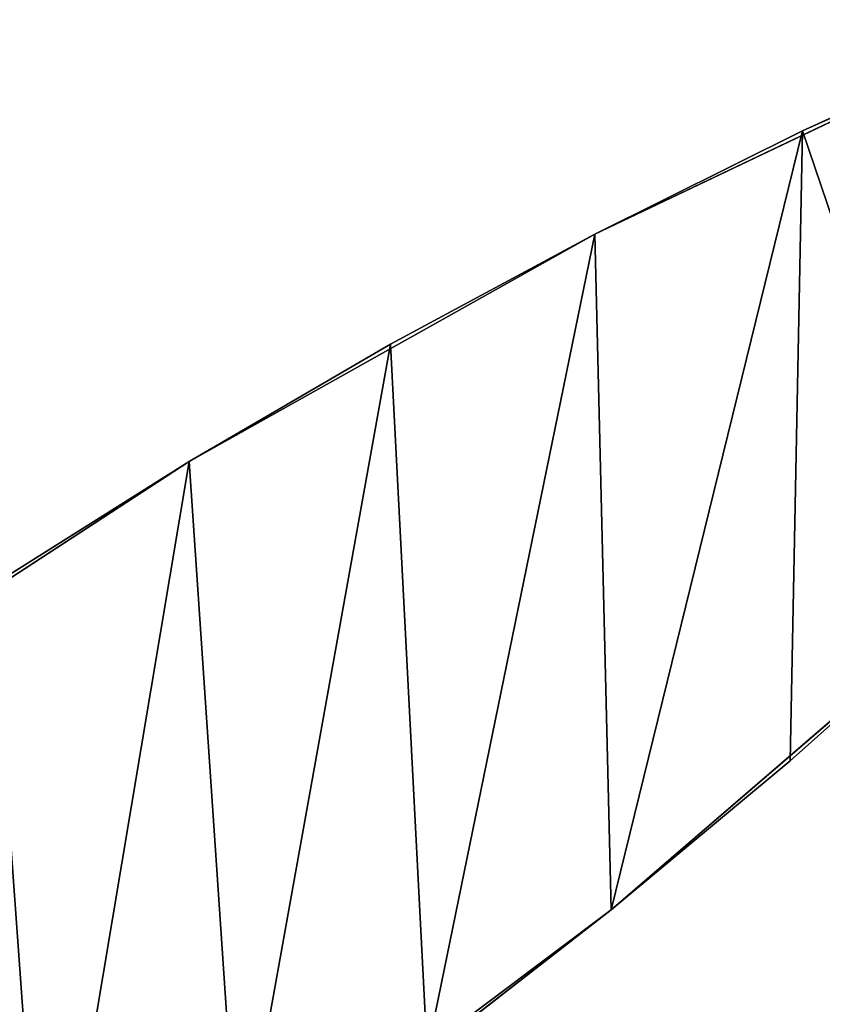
# Model space of a CAD drawing. Extents: x -548 to 548, y -320 to 320.
# Tile 192 of 256: x 0 to 176, y -11 to 204. Entities that reach past the tile are written whole.
import ezdxf

# ---------------------------------------------------------------- set-up
doc = ezdxf.new("R2010")
doc.units = 0
doc.header["$LTSCALE"] = 25.4
doc.layers.get('0').update_dxf_attribs({"color": 13, "linetype": 'CONTINUOUS'})
doc.layers.add('METAL', color=250, linetype='CONTINUOUS')
doc.layers.add('PLANT', color=93, linetype='CONTINUOUS')

msp = doc.modelspace()

# ---------------------------------------------------------------- linework, layer by layer
at = {"color": 0}
for p, q in [((217.59, 200.81, 1989), (171.55, 179.81, 1989)), ((171.55, 179.81, 1992), (217.59, 200.81, 1992)), ((217.59, 200.81, 1992), (171.55, 179.81, 1992)), ((171.55, 179.81, 1989), (217.59, 200.81, 1989)), ((217.59, 200.81, 14), (171.55, 179.81, 14)), ((171.55, 179.81, 17), (217.59, 200.81, 17)), ((171.55, 179.81, 14), (217.59, 200.81, 14)), ((217.59, 200.81, 17), (171.55, 179.81, 17)), ((171.55, 179.81, 1989), (126.11, 157.24, 1989)), ((126.11, 157.24, 1992), (171.55, 179.81, 1992)), ((171.55, 179.81, 1992), (126.11, 157.24, 1992)), ((126.11, 157.24, 1989), (171.55, 179.81, 1989)), ((171.55, 179.81, 14), (126.11, 157.24, 14)), ((126.11, 157.24, 17), (171.55, 179.81, 17)), ((126.11, 157.24, 14), (171.55, 179.81, 14)), ((171.55, 179.81, 17), (126.11, 157.24, 17)), ((171.55, 179.81, 1992), (171.55, 179.81, 1989)), ((171.55, 179.81, 1992), (171.55, 179.81, 1989)), ((171.55, 179.81, 14), (171.55, 179.81, 17)), ((171.55, 179.81, 14), (171.55, 179.81, 17)), ((126.11, 157.24, 1989), (81.35, 133.12, 1989)), ((81.35, 133.12, 1992), (126.11, 157.24, 1992)), ((126.11, 157.24, 1992), (81.35, 133.12, 1992)), ((81.35, 133.12, 1989), (126.11, 157.24, 1989)), ((126.11, 157.24, 14), (81.35, 133.12, 14)), ((81.35, 133.12, 17), (126.11, 157.24, 17)), ((81.35, 133.12, 14), (126.11, 157.24, 14)), ((126.11, 157.24, 17), (81.35, 133.12, 17)), ((126.11, 157.24, 1992), (126.11, 157.24, 1989)), ((126.11, 157.24, 1992), (126.11, 157.24, 1989)), ((126.11, 157.24, 14), (126.11, 157.24, 17)), ((126.11, 157.24, 14), (126.11, 157.24, 17)), ((81.35, 133.12, 1989), (37.34, 107.48, 1989)), ((37.34, 107.48, 1992), (81.35, 133.12, 1992)), ((81.35, 133.12, 1992), (37.34, 107.48, 1992)), ((37.34, 107.48, 1989), (81.35, 133.12, 1989)), ((81.35, 133.12, 14), (37.34, 107.48, 14)), ((37.34, 107.48, 17), (81.35, 133.12, 17)), ((37.34, 107.48, 14), (81.35, 133.12, 14)), ((81.35, 133.12, 17), (37.34, 107.48, 17)), ((81.35, 133.12, 1992), (81.35, 133.12, 1989)), ((81.35, 133.12, 1992), (81.35, 133.12, 1989)), ((81.35, 133.12, 14), (81.35, 133.12, 17)), ((81.35, 133.12, 14), (81.35, 133.12, 17)), ((37.34, 107.48, 1989), (-5.84, 80.36, 1989)), ((-5.84, 80.36, 1992), (37.34, 107.48, 1992)), ((37.34, 107.48, 1992), (-5.84, 80.36, 1992)), ((-5.84, 80.36, 1989), (37.34, 107.48, 1989)), ((37.34, 107.48, 14), (-5.84, 80.36, 14)), ((-5.84, 80.36, 17), (37.34, 107.48, 17)), ((-5.84, 80.36, 14), (37.34, 107.48, 14)), ((37.34, 107.48, 17), (-5.84, 80.36, 17)), ((37.34, 107.48, 1992), (37.34, 107.48, 1989)), ((37.34, 107.48, 1992), (37.34, 107.48, 1989)), ((37.34, 107.48, 14), (37.34, 107.48, 17)), ((37.34, 107.48, 14), (37.34, 107.48, 17)), ((206.79, 75.85, 1992), (168.81, 42.04, 1992)), ((168.81, 42.04, 1989), (206.79, 75.85, 1989)), ((168.81, 42.04, 1992), (206.79, 75.85, 1992)), ((206.79, 75.85, 1989), (168.81, 42.04, 1989)), ((206.79, 75.85, 17), (168.81, 42.04, 17)), ((168.81, 42.04, 14), (206.79, 75.85, 14)), ((206.79, 75.85, 14), (168.81, 42.04, 14)), ((168.81, 42.04, 17), (206.79, 75.85, 17)), ((168.81, 42.04, 1992), (129.66, 9.45, 1992)), ((129.66, 9.45, 1989), (168.81, 42.04, 1989)), ((129.66, 9.45, 1992), (168.81, 42.04, 1992)), ((168.81, 42.04, 1989), (129.66, 9.45, 1989)), ((168.81, 42.04, 17), (129.66, 9.45, 17)), ((129.66, 9.45, 14), (168.81, 42.04, 14)), ((168.81, 42.04, 14), (129.66, 9.45, 14)), ((129.66, 9.45, 17), (168.81, 42.04, 17)), ((168.81, 42.04, 1992), (168.81, 42.04, 1989)), ((168.81, 42.04, 1992), (168.81, 42.04, 1989)), ((168.81, 42.04, 14), (168.81, 42.04, 17)), ((168.81, 42.04, 14), (168.81, 42.04, 17)), ((129.66, 9.45, 1992), (89.41, -21.84, 1992)), ((89.41, -21.84, 1989), (129.66, 9.45, 1989)), ((89.41, -21.84, 1992), (129.66, 9.45, 1992)), ((129.66, 9.45, 1989), (89.41, -21.84, 1989)), ((129.66, 9.45, 17), (89.41, -21.84, 17)), ((89.41, -21.84, 14), (129.66, 9.45, 14)), ((129.66, 9.45, 14), (89.41, -21.84, 14)), ((89.41, -21.84, 17), (129.66, 9.45, 17)), ((129.66, 9.45, 1992), (129.66, 9.45, 1989)), ((129.66, 9.45, 1992), (129.66, 9.45, 1989)), ((129.66, 9.45, 14), (129.66, 9.45, 17)), ((129.66, 9.45, 14), (129.66, 9.45, 17))]:
    msp.add_line(p, q, dxfattribs=at)
at = {"layer": 'PLANT', "color": 0}
for p, q in [((217.59, 200.81, 1003), (126.11, 157.24, 1003)), ((126.11, 157.24, 1989), (217.59, 200.81, 1003)), ((217.59, 200.81, 17), (126.11, 157.24, 17)), ((126.11, 157.24, 1003), (217.59, 200.81, 17)), ((126.11, 157.24, 1989), (217.59, 200.81, 1003)), ((126.11, 157.24, 1989), (217.59, 200.81, 1989)), ((126.11, 157.24, 1003), (217.59, 200.81, 17)), ((217.59, 200.81, 1003), (126.11, 157.24, 1003)), ((126.11, 157.24, 1003), (37.34, 107.48, 1003)), ((37.34, 107.48, 1989), (126.11, 157.24, 1003)), ((126.11, 157.24, 17), (37.34, 107.48, 17)), ((37.34, 107.48, 1003), (126.11, 157.24, 17)), ((37.34, 107.48, 1989), (126.11, 157.24, 1003)), ((37.34, 107.48, 1989), (126.11, 157.24, 1989)), ((37.34, 107.48, 1003), (126.11, 157.24, 17)), ((126.11, 157.24, 1003), (37.34, 107.48, 1003)), ((126.11, 157.24, 1003), (126.11, 157.24, 1989)), ((126.11, 157.24, 17), (126.11, 157.24, 1003)), ((126.11, 157.24, 1003), (126.11, 157.24, 1989)), ((126.11, 157.24, 17), (126.11, 157.24, 1003)), ((37.34, 107.48, 1003), (-48.11, 51.8, 1003)), ((-48.11, 51.8, 1989), (37.34, 107.48, 1003)), ((37.34, 107.48, 17), (-48.11, 51.8, 17)), ((-48.11, 51.8, 1003), (37.34, 107.48, 17)), ((-48.11, 51.8, 1989), (37.34, 107.48, 1003)), ((-48.11, 51.8, 1989), (37.34, 107.48, 1989)), ((-48.11, 51.8, 1003), (37.34, 107.48, 17)), ((37.34, 107.48, 1003), (-48.11, 51.8, 1003)), ((37.34, 107.48, 1003), (37.34, 107.48, 1989)), ((37.34, 107.48, 17), (37.34, 107.48, 1003)), ((37.34, 107.48, 1003), (37.34, 107.48, 1989)), ((37.34, 107.48, 17), (37.34, 107.48, 1003)), ((129.66, 9.45, 1003), (206.79, 75.85, 1003)), ((206.79, 75.85, 1989), (129.66, 9.45, 1003)), ((129.66, 9.45, 17), (206.79, 75.85, 17)), ((206.79, 75.85, 1003), (129.66, 9.45, 17)), ((206.79, 75.85, 1989), (129.66, 9.45, 1003)), ((206.79, 75.85, 1989), (129.66, 9.45, 1989)), ((206.79, 75.85, 1003), (129.66, 9.45, 17)), ((129.66, 9.45, 1003), (206.79, 75.85, 1003)), ((48.11, -51.8, 1003), (129.66, 9.45, 1003)), ((129.66, 9.45, 1989), (48.11, -51.8, 1003)), ((48.11, -51.8, 17), (129.66, 9.45, 17)), ((129.66, 9.45, 1003), (48.11, -51.8, 17)), ((129.66, 9.45, 1989), (48.11, -51.8, 1003)), ((129.66, 9.45, 1989), (48.11, -51.8, 1989)), ((129.66, 9.45, 1003), (48.11, -51.8, 17)), ((48.11, -51.8, 1003), (129.66, 9.45, 1003)), ((129.66, 9.45, 1003), (129.66, 9.45, 1989)), ((129.66, 9.45, 17), (129.66, 9.45, 1003)), ((129.66, 9.45, 1003), (129.66, 9.45, 1989)), ((129.66, 9.45, 17), (129.66, 9.45, 1003))]:
    msp.add_line(p, q, dxfattribs=at)

# ---------------------------------------------------------------- meshes
at = {"layer": 'METAL', "color": 7}
mesh = msp.add_polyface(dxfattribs=at)
corners = [(-311.11, -238, 1992), (-313.17, -184, 1992), (-345.96, -222.06, 1992), (-279.02, -146.9, 1992), (-264.13, -220.21, 1992), (-243.54, -110.82, 1992), (-217.59, -200.81, 1992), (-206.79, -75.85, 1992), (-171.55, -179.81, 1992), (-168.81, -42.04, 1992), (-126.11, -157.24, 1992), (-129.66, -9.45, 1992), (-89.41, 21.84, 1992), (-81.35, -133.12, 1992), (-48.11, 51.8, 1992), (-37.34, -107.48, 1992), (-5.84, 80.36, 1992), (5.84, -80.36, 1992), (37.34, 107.48, 1992), (48.11, -51.8, 1992), (81.35, 133.12, 1992), (89.41, -21.84, 1992), (126.11, 157.24, 1992), (129.66, 9.45, 1992), (171.55, 179.81, 1992), (168.81, 42.04, 1992), (206.79, 75.85, 1992), (217.59, 200.81, 1992), (243.54, 110.82, 1992), (264.13, 220.21, 1992), (279.02, 146.9, 1992), (311.11, 238, 1992), (313.17, 184, 1992), (345.96, 222.06, 1992)]
mesh.append_faces([[corners[k] for k in face] for face in [(0, 1, 2), (31, 32, 33)]], dxfattribs={"vtx0": -1, "color": 7})
mesh.append_faces([[corners[k] for k in face] for face in [(1, 0, 3), (3, 4, 5), (5, 6, 7), (7, 8, 9), (9, 10, 11), (11, 10, 12), (12, 13, 14), (14, 15, 16), (16, 17, 18), (18, 19, 20), (20, 21, 22), (22, 23, 24), (24, 26, 27), (27, 28, 29), (29, 30, 31)]], dxfattribs={"vtx0": -1, "vtx1": -1, "color": 7})
mesh.append_faces([[corners[k] for k in face] for face in [(3, 0, 4), (5, 4, 6), (7, 6, 8), (9, 8, 10), (12, 10, 13), (14, 13, 15), (16, 15, 17), (18, 17, 19), (20, 19, 21), (22, 21, 23), (24, 23, 25), (24, 25, 26), (27, 26, 28), (29, 28, 30), (31, 30, 32)]], dxfattribs={"vtx0": -1, "vtx2": -1, "color": 7})
mesh = msp.add_polyface(dxfattribs=at)
corners = [(-313.17, -184, 1989), (-311.11, -238, 1989), (-345.96, -222.06, 1989), (-279.02, -146.9, 1989), (-264.13, -220.21, 1989), (-243.54, -110.82, 1989), (-217.59, -200.81, 1989), (-206.79, -75.85, 1989), (-171.55, -179.81, 1989), (-168.81, -42.04, 1989), (-126.11, -157.24, 1989), (-129.66, -9.45, 1989), (-89.41, 21.84, 1989), (-81.35, -133.12, 1989), (-48.11, 51.8, 1989), (-37.34, -107.48, 1989), (-5.84, 80.36, 1989), (5.84, -80.36, 1989), (37.34, 107.48, 1989), (48.11, -51.8, 1989), (81.35, 133.12, 1989), (89.41, -21.84, 1989), (126.11, 157.24, 1989), (129.66, 9.45, 1989), (171.55, 179.81, 1989), (168.81, 42.04, 1989), (206.79, 75.85, 1989), (217.59, 200.81, 1989), (243.54, 110.82, 1989), (264.13, 220.21, 1989), (279.02, 146.9, 1989), (311.11, 238, 1989), (313.17, 184, 1989), (345.96, 222.06, 1989)]
mesh.append_faces([[corners[k] for k in face] for face in [(0, 1, 2), (32, 31, 33)]], dxfattribs={"vtx0": -1, "color": 7})
mesh.append_faces([[corners[k] for k in face] for face in [(1, 3, 4), (4, 5, 6), (6, 7, 8), (8, 9, 10), (10, 12, 13), (13, 14, 15), (15, 16, 17), (17, 18, 19), (19, 20, 21), (21, 22, 23), (23, 24, 25), (25, 24, 26), (26, 27, 28), (28, 29, 30), (30, 31, 32)]], dxfattribs={"vtx0": -1, "vtx1": -1, "color": 7})
mesh.append_faces([[corners[k] for k in face] for face in [(1, 0, 3), (4, 3, 5), (6, 5, 7), (8, 7, 9), (10, 9, 11), (10, 11, 12), (13, 12, 14), (15, 14, 16), (17, 16, 18), (19, 18, 20), (21, 20, 22), (23, 22, 24), (26, 24, 27), (28, 27, 29), (30, 29, 31)]], dxfattribs={"vtx0": -1, "vtx2": -1, "color": 7})
mesh = msp.add_polyface(dxfattribs=at)
corners = [(-313.17, -184, 14), (-311.11, -238, 14), (-345.96, -222.06, 14), (-279.02, -146.9, 14), (-264.13, -220.21, 14), (-243.54, -110.82, 14), (-217.59, -200.81, 14), (-206.79, -75.85, 14), (-171.55, -179.81, 14), (-168.81, -42.04, 14), (-126.11, -157.24, 14), (-129.66, -9.45, 14), (-89.41, 21.84, 14), (-81.35, -133.12, 14), (-48.11, 51.8, 14), (-37.34, -107.48, 14), (-5.84, 80.36, 14), (5.84, -80.36, 14), (37.34, 107.48, 14), (48.11, -51.8, 14), (81.35, 133.12, 14), (89.41, -21.84, 14), (126.11, 157.24, 14), (129.66, 9.45, 14), (171.55, 179.81, 14), (168.81, 42.04, 14), (206.79, 75.85, 14), (217.59, 200.81, 14), (243.54, 110.82, 14), (264.13, 220.21, 14), (279.02, 146.9, 14), (311.11, 238, 14), (313.17, 184, 14), (345.96, 222.06, 14)]
mesh.append_faces([[corners[k] for k in face] for face in [(0, 1, 2), (32, 31, 33)]], dxfattribs={"vtx0": -1, "color": 7})
mesh.append_faces([[corners[k] for k in face] for face in [(1, 3, 4), (4, 5, 6), (6, 7, 8), (8, 9, 10), (10, 12, 13), (13, 14, 15), (15, 16, 17), (17, 18, 19), (19, 20, 21), (21, 22, 23), (23, 24, 25), (25, 24, 26), (26, 27, 28), (28, 29, 30), (30, 31, 32)]], dxfattribs={"vtx0": -1, "vtx1": -1, "color": 7})
mesh.append_faces([[corners[k] for k in face] for face in [(1, 0, 3), (4, 3, 5), (6, 5, 7), (8, 7, 9), (10, 9, 11), (10, 11, 12), (13, 12, 14), (15, 14, 16), (17, 16, 18), (19, 18, 20), (21, 20, 22), (23, 22, 24), (26, 24, 27), (28, 27, 29), (30, 29, 31)]], dxfattribs={"vtx0": -1, "vtx2": -1, "color": 7})
mesh = msp.add_polyface(dxfattribs=at)
corners = [(-311.11, -238, 17), (-313.17, -184, 17), (-345.96, -222.06, 17), (-279.02, -146.9, 17), (-264.13, -220.21, 17), (-243.54, -110.82, 17), (-217.59, -200.81, 17), (-206.79, -75.85, 17), (-171.55, -179.81, 17), (-168.81, -42.04, 17), (-126.11, -157.24, 17), (-129.66, -9.45, 17), (-89.41, 21.84, 17), (-81.35, -133.12, 17), (-48.11, 51.8, 17), (-37.34, -107.48, 17), (-5.84, 80.36, 17), (5.84, -80.36, 17), (37.34, 107.48, 17), (48.11, -51.8, 17), (81.35, 133.12, 17), (89.41, -21.84, 17), (126.11, 157.24, 17), (129.66, 9.45, 17), (171.55, 179.81, 17), (168.81, 42.04, 17), (206.79, 75.85, 17), (217.59, 200.81, 17), (243.54, 110.82, 17), (264.13, 220.21, 17), (279.02, 146.9, 17), (311.11, 238, 17), (313.17, 184, 17), (345.96, 222.06, 17)]
mesh.append_faces([[corners[k] for k in face] for face in [(0, 1, 2), (31, 32, 33)]], dxfattribs={"vtx0": -1, "color": 7})
mesh.append_faces([[corners[k] for k in face] for face in [(1, 0, 3), (3, 4, 5), (5, 6, 7), (7, 8, 9), (9, 10, 11), (11, 10, 12), (12, 13, 14), (14, 15, 16), (16, 17, 18), (18, 19, 20), (20, 21, 22), (22, 23, 24), (24, 26, 27), (27, 28, 29), (29, 30, 31)]], dxfattribs={"vtx0": -1, "vtx1": -1, "color": 7})
mesh.append_faces([[corners[k] for k in face] for face in [(3, 0, 4), (5, 4, 6), (7, 6, 8), (9, 8, 10), (12, 10, 13), (14, 13, 15), (16, 15, 17), (18, 17, 19), (20, 19, 21), (22, 21, 23), (24, 23, 25), (24, 25, 26), (27, 26, 28), (29, 28, 30), (31, 30, 32)]], dxfattribs={"vtx0": -1, "vtx2": -1, "color": 7})
mesh = msp.add_polyface(dxfattribs=at)
corners = [(171.55, 179.81, 1992), (217.59, 200.81, 1989), (171.55, 179.81, 1989), (217.59, 200.81, 1992)]
mesh.append_faces([[corners[k] for k in face] for face in [(0, 1, 2), (1, 0, 3)]], dxfattribs={"vtx0": -1, "color": 7})
mesh = msp.add_polyface(dxfattribs=at)
corners = [(171.55, 179.81, 17), (217.59, 200.81, 14), (171.55, 179.81, 14), (217.59, 200.81, 17)]
mesh.append_faces([[corners[k] for k in face] for face in [(0, 1, 2), (1, 0, 3)]], dxfattribs={"vtx0": -1, "color": 7})
mesh = msp.add_polyface(dxfattribs=at)
corners = [(126.11, 157.24, 1992), (171.55, 179.81, 1989), (126.11, 157.24, 1989), (171.55, 179.81, 1992)]
mesh.append_faces([[corners[k] for k in face] for face in [(0, 1, 2), (1, 0, 3)]], dxfattribs={"vtx0": -1, "color": 7})
mesh = msp.add_polyface(dxfattribs=at)
corners = [(126.11, 157.24, 17), (171.55, 179.81, 14), (126.11, 157.24, 14), (171.55, 179.81, 17)]
mesh.append_faces([[corners[k] for k in face] for face in [(0, 1, 2), (1, 0, 3)]], dxfattribs={"vtx0": -1, "color": 7})
mesh = msp.add_polyface(dxfattribs=at)
corners = [(81.35, 133.12, 1992), (126.11, 157.24, 1989), (81.35, 133.12, 1989), (126.11, 157.24, 1992)]
mesh.append_faces([[corners[k] for k in face] for face in [(0, 1, 2), (1, 0, 3)]], dxfattribs={"vtx0": -1, "color": 7})
mesh = msp.add_polyface(dxfattribs=at)
corners = [(81.35, 133.12, 17), (126.11, 157.24, 14), (81.35, 133.12, 14), (126.11, 157.24, 17)]
mesh.append_faces([[corners[k] for k in face] for face in [(0, 1, 2), (1, 0, 3)]], dxfattribs={"vtx0": -1, "color": 7})
mesh = msp.add_polyface(dxfattribs=at)
corners = [(37.34, 107.48, 1992), (81.35, 133.12, 1989), (37.34, 107.48, 1989), (81.35, 133.12, 1992)]
mesh.append_faces([[corners[k] for k in face] for face in [(0, 1, 2), (1, 0, 3)]], dxfattribs={"vtx0": -1, "color": 7})
mesh = msp.add_polyface(dxfattribs=at)
corners = [(37.34, 107.48, 17), (81.35, 133.12, 14), (37.34, 107.48, 14), (81.35, 133.12, 17)]
mesh.append_faces([[corners[k] for k in face] for face in [(0, 1, 2), (1, 0, 3)]], dxfattribs={"vtx0": -1, "color": 7})
mesh = msp.add_polyface(dxfattribs=at)
corners = [(-5.84, 80.36, 1992), (37.34, 107.48, 1989), (-5.84, 80.36, 1989), (37.34, 107.48, 1992)]
mesh.append_faces([[corners[k] for k in face] for face in [(0, 1, 2), (1, 0, 3)]], dxfattribs={"vtx0": -1, "color": 7})
mesh = msp.add_polyface(dxfattribs=at)
corners = [(-5.84, 80.36, 17), (37.34, 107.48, 14), (-5.84, 80.36, 14), (37.34, 107.48, 17)]
mesh.append_faces([[corners[k] for k in face] for face in [(0, 1, 2), (1, 0, 3)]], dxfattribs={"vtx0": -1, "color": 7})
mesh = msp.add_polyface(dxfattribs=at)
corners = [(206.79, 75.85, 1992), (168.81, 42.04, 1989), (206.79, 75.85, 1989), (168.81, 42.04, 1992)]
mesh.append_faces([[corners[k] for k in face] for face in [(0, 1, 2), (1, 0, 3)]], dxfattribs={"vtx0": -1, "color": 7})
mesh = msp.add_polyface(dxfattribs=at)
corners = [(206.79, 75.85, 17), (168.81, 42.04, 14), (206.79, 75.85, 14), (168.81, 42.04, 17)]
mesh.append_faces([[corners[k] for k in face] for face in [(0, 1, 2), (1, 0, 3)]], dxfattribs={"vtx0": -1, "color": 7})
mesh = msp.add_polyface(dxfattribs=at)
corners = [(168.81, 42.04, 1992), (129.66, 9.45, 1989), (168.81, 42.04, 1989), (129.66, 9.45, 1992)]
mesh.append_faces([[corners[k] for k in face] for face in [(0, 1, 2), (1, 0, 3)]], dxfattribs={"vtx0": -1, "color": 7})
mesh = msp.add_polyface(dxfattribs=at)
corners = [(168.81, 42.04, 17), (129.66, 9.45, 14), (168.81, 42.04, 14), (129.66, 9.45, 17)]
mesh.append_faces([[corners[k] for k in face] for face in [(0, 1, 2), (1, 0, 3)]], dxfattribs={"vtx0": -1, "color": 7})
mesh = msp.add_polyface(dxfattribs=at)
corners = [(129.66, 9.45, 1992), (89.41, -21.84, 1989), (129.66, 9.45, 1989), (89.41, -21.84, 1992)]
mesh.append_faces([[corners[k] for k in face] for face in [(0, 1, 2), (1, 0, 3)]], dxfattribs={"vtx0": -1, "color": 7})
mesh = msp.add_polyface(dxfattribs=at)
corners = [(129.66, 9.45, 17), (89.41, -21.84, 14), (129.66, 9.45, 14), (89.41, -21.84, 17)]
mesh.append_faces([[corners[k] for k in face] for face in [(0, 1, 2), (1, 0, 3)]], dxfattribs={"vtx0": -1, "color": 7})
at = {"layer": 'PLANT', "color": 0}
mesh = msp.add_polyface(dxfattribs=at)
corners = [(126.11, 157.24, 1989), (217.59, 200.81, 1003), (126.11, 157.24, 1003)]
mesh.append_faces([[corners[k] for k in face] for face in [(0, 1, 2)]], dxfattribs={"color": 0})
mesh = msp.add_polyface(dxfattribs=at)
corners = [(126.11, 157.24, 1003), (217.59, 200.81, 17), (126.11, 157.24, 17)]
mesh.append_faces([[corners[k] for k in face] for face in [(0, 1, 2)]], dxfattribs={"color": 0})
mesh = msp.add_polyface(dxfattribs=at)
corners = [(217.59, 200.81, 1989), (217.59, 200.81, 1003), (126.11, 157.24, 1989)]
mesh.append_faces([[corners[k] for k in face] for face in [(0, 1, 2)]], dxfattribs={"color": 0})
mesh = msp.add_polyface(dxfattribs=at)
corners = [(217.59, 200.81, 1003), (217.59, 200.81, 17), (126.11, 157.24, 1003)]
mesh.append_faces([[corners[k] for k in face] for face in [(0, 1, 2)]], dxfattribs={"color": 0})
mesh = msp.add_polyface(dxfattribs=at)
corners = [(37.34, 107.48, 1989), (126.11, 157.24, 1003), (37.34, 107.48, 1003)]
mesh.append_faces([[corners[k] for k in face] for face in [(0, 1, 2)]], dxfattribs={"color": 0})
mesh = msp.add_polyface(dxfattribs=at)
corners = [(37.34, 107.48, 1003), (126.11, 157.24, 17), (37.34, 107.48, 17)]
mesh.append_faces([[corners[k] for k in face] for face in [(0, 1, 2)]], dxfattribs={"color": 0})
mesh = msp.add_polyface(dxfattribs=at)
corners = [(126.11, 157.24, 1989), (126.11, 157.24, 1003), (37.34, 107.48, 1989)]
mesh.append_faces([[corners[k] for k in face] for face in [(0, 1, 2)]], dxfattribs={"color": 0})
mesh = msp.add_polyface(dxfattribs=at)
corners = [(126.11, 157.24, 1003), (126.11, 157.24, 17), (37.34, 107.48, 1003)]
mesh.append_faces([[corners[k] for k in face] for face in [(0, 1, 2)]], dxfattribs={"color": 0})
mesh = msp.add_polyface(dxfattribs=at)
corners = [(-48.11, 51.8, 1989), (37.34, 107.48, 1003), (-48.11, 51.8, 1003)]
mesh.append_faces([[corners[k] for k in face] for face in [(0, 1, 2)]], dxfattribs={"color": 0})
mesh = msp.add_polyface(dxfattribs=at)
corners = [(-48.11, 51.8, 1003), (37.34, 107.48, 17), (-48.11, 51.8, 17)]
mesh.append_faces([[corners[k] for k in face] for face in [(0, 1, 2)]], dxfattribs={"color": 0})
mesh = msp.add_polyface(dxfattribs=at)
corners = [(37.34, 107.48, 1989), (37.34, 107.48, 1003), (-48.11, 51.8, 1989)]
mesh.append_faces([[corners[k] for k in face] for face in [(0, 1, 2)]], dxfattribs={"color": 0})
mesh = msp.add_polyface(dxfattribs=at)
corners = [(37.34, 107.48, 1003), (37.34, 107.48, 17), (-48.11, 51.8, 1003)]
mesh.append_faces([[corners[k] for k in face] for face in [(0, 1, 2)]], dxfattribs={"color": 0})
mesh = msp.add_polyface(dxfattribs=at)
corners = [(206.79, 75.85, 1989), (129.66, 9.45, 1003), (206.79, 75.85, 1003)]
mesh.append_faces([[corners[k] for k in face] for face in [(0, 1, 2)]], dxfattribs={"color": 0})
mesh = msp.add_polyface(dxfattribs=at)
corners = [(206.79, 75.85, 1003), (129.66, 9.45, 17), (206.79, 75.85, 17)]
mesh.append_faces([[corners[k] for k in face] for face in [(0, 1, 2)]], dxfattribs={"color": 0})
mesh = msp.add_polyface(dxfattribs=at)
corners = [(129.66, 9.45, 1989), (129.66, 9.45, 1003), (206.79, 75.85, 1989)]
mesh.append_faces([[corners[k] for k in face] for face in [(0, 1, 2)]], dxfattribs={"color": 0})
mesh = msp.add_polyface(dxfattribs=at)
corners = [(129.66, 9.45, 1003), (129.66, 9.45, 17), (206.79, 75.85, 1003)]
mesh.append_faces([[corners[k] for k in face] for face in [(0, 1, 2)]], dxfattribs={"color": 0})
mesh = msp.add_polyface(dxfattribs=at)
corners = [(129.66, 9.45, 1989), (48.11, -51.8, 1003), (129.66, 9.45, 1003)]
mesh.append_faces([[corners[k] for k in face] for face in [(0, 1, 2)]], dxfattribs={"color": 0})
mesh = msp.add_polyface(dxfattribs=at)
corners = [(129.66, 9.45, 1003), (48.11, -51.8, 17), (129.66, 9.45, 17)]
mesh.append_faces([[corners[k] for k in face] for face in [(0, 1, 2)]], dxfattribs={"color": 0})
mesh = msp.add_polyface(dxfattribs=at)
corners = [(48.11, -51.8, 1989), (48.11, -51.8, 1003), (129.66, 9.45, 1989)]
mesh.append_faces([[corners[k] for k in face] for face in [(0, 1, 2)]], dxfattribs={"color": 0})
mesh = msp.add_polyface(dxfattribs=at)
corners = [(48.11, -51.8, 1003), (48.11, -51.8, 17), (129.66, 9.45, 1003)]
mesh.append_faces([[corners[k] for k in face] for face in [(0, 1, 2)]], dxfattribs={"color": 0})

doc.saveas('drawing.dxf')
